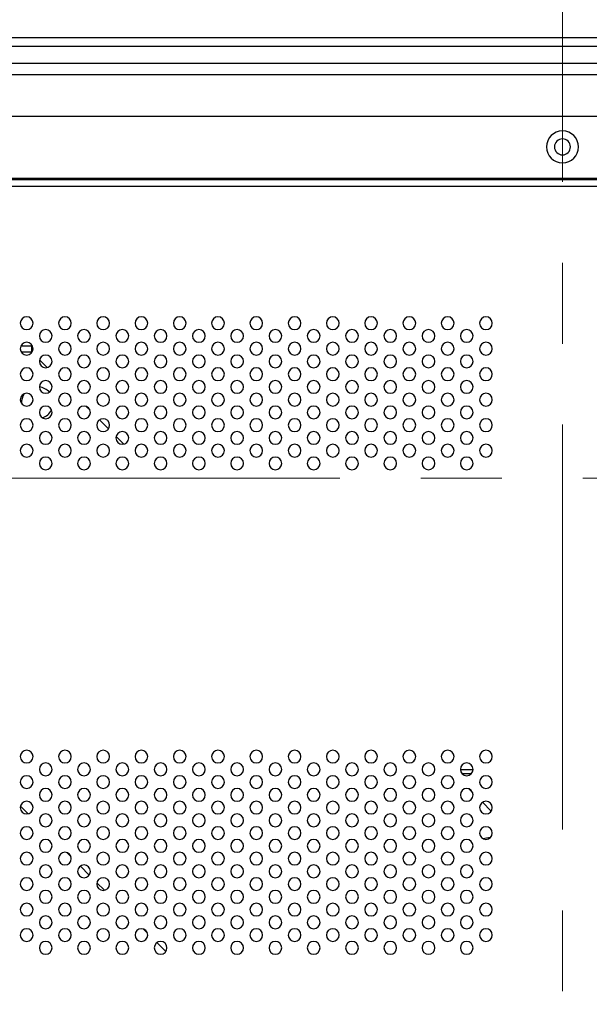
# Model space of a CAD drawing. Header units: millimetres. Extents: x 0 to 1118, y 0 to 864.
# Tile 58 of 254: x 827 to 845, y 432 to 463. Entities that reach past the tile are written whole.
import ezdxf

# ---------------------------------------------------------------- set-up
doc = ezdxf.new("R2010")
doc.units = ezdxf.units.MM
doc.linetypes.add('CENTERX2', pattern=[20.32, 12.7, -2.54, 2.54, -2.54])
doc.styles.add('SLDTEXTSTYLE0', font='TXT', dxfattribs={"width": 0.75})
doc.dimstyles.new('SLDDIMSTYLE4', dxfattribs={"dimtxt": 4.7625, "dimasz": 3.556, "dimexe": 0, "dimexo": 0.0625, "dimgap": 1.190625, "dimtad": 1, "dimdec": 1, "dimlfac": 5, "dimrnd": 1e-09, "dimzin": 4, "dimdsep": 46, "dimtxsty": 'SLDTEXTSTYLE0', "dimsah": 1, "dimcen": 0.09, "dimadec": 0, "dimazin": 1, "dimtfac": 1, "dimtdec": 1, "dimtofl": 0, "dimtmove": 0, "dimatfit": 3, "dimfxl": 1, "dimfrac": 2, "dimtolj": 1, "dimtzin": 12, "dimarcsym": 0})

# ---------------------------------------------------------------- blocks, each defined once
blk = doc.blocks.new('_D_13')
at = {"color": 7, "linetype": 'Continuous', "lineweight": 0}
for p, q in [((804.089, 449.757), (804.089, 498.197)), ((884.089, 449.757), (884.089, 498.197)), ((804.089, 497.197), (884.089, 497.197))]:
    blk.add_line(p, q, dxfattribs=at)
at = {"color": 7, "linetype": 'Continuous', "lineweight": 18}
for points in [[(804.089, 497.197), (807.645, 496.816), (807.645, 497.578)], [(884.089, 497.197), (880.533, 497.578), (880.533, 496.816)]]:
    blk.add_solid(points, dxfattribs=at)
at = {"color": 7, "linetype": 'Continuous', "lineweight": 18, "insert": (836.932, 503.336), "char_height": 4.7625, "attachment_point": 1, "style": 'SLDTEXTSTYLE0'}
blk.add_mtext('400.0', dxfattribs=at)

msp = doc.modelspace()

# ---------------------------------------------------------------- linework, layer by layer
at = {"color": 7, "linetype": 'CENTERX2', "lineweight": 18}
for p, q in [((844.089, 491.081), (844.089, 318.922)), ((804.089, 448.757), (884.089, 448.757))]:
    msp.add_line(p, q, dxfattribs=at)
at = {"color": 7, "linetype": 'Continuous', "lineweight": 25}
for p, q in [((867.146, 462.58), (821.033, 462.58)), ((821.033, 462.321), (867.146, 462.321)), ((861.45, 461.772), (826.729, 461.772)), ((826.729, 461.426), (861.45, 461.426)), ((788.689, 460.125), (899.489, 460.125)), ((900.089, 458.165), (788.089, 458.165)), ((899.849, 458.125), (788.329, 458.125)), ((788.329, 457.925), (899.849, 457.925)), ((827.11, 452.913), (827.456, 452.913)), ((827.455, 452.713), (827.124, 452.713)), ((827.456, 452.714), (827.456, 452.913)), ((827.938, 452.231), (827.696, 452.473)), ((829.278, 450.891), (829.155, 451.013)), ((829.856, 450.313), (829.578, 450.591)), ((830.338, 449.831), (830.096, 450.073)), ((841.289, 439.606), (840.89, 439.606)), ((841.234, 439.486), (840.945, 439.486)), ((841.278, 438.891), (841.155, 439.013)), ((827.334, 438.23), (827.094, 438.469)), ((841.856, 438.313), (841.578, 438.591)), ((841.588, 437.452), (841.768, 437.486)), ((841.768, 437.486), (841.83, 437.482)), ((828.681, 436.882), (828.547, 437.016)), ((829.253, 436.31), (828.975, 436.588)), ((829.734, 435.83), (829.494, 436.069)), ((831.081, 434.482), (830.947, 434.616)), ((831.653, 433.91), (831.375, 434.188))]:
    msp.add_line(p, q, dxfattribs=at)
for centre, radius, start, end in [((844.089, 459.157), 0.5, 0, 180), ((844.089, 459.157), 0.5, 180, 0), ((844.089, 459.157), 0.25, 0, 180), ((844.089, 459.157), 0.25, 180, 0), ((827.289, 453.625), 0.2, 0, 180), ((827.289, 453.625), 0.2, 180, 0), ((828.489, 453.625), 0.2, 0, 180), ((828.489, 453.625), 0.2, 180, 0), ((829.689, 453.625), 0.2, 0, 180), ((829.689, 453.625), 0.2, 180, 0), ((830.889, 453.625), 0.2, 0, 180), ((830.889, 453.625), 0.2, 180, 0), ((832.089, 453.625), 0.2, 0, 180), ((832.089, 453.625), 0.2, 180, 0), ((833.289, 453.625), 0.2, 0, 180), ((833.289, 453.625), 0.2, 180, 0), ((834.489, 453.625), 0.2, 0, 180), ((834.489, 453.625), 0.2, 180, 0), ((835.689, 453.625), 0.2, 0, 180), ((835.689, 453.625), 0.2, 180, 0), ((836.889, 453.625), 0.2, 0, 180), ((836.889, 453.625), 0.2, 180, 0), ((838.089, 453.625), 0.2, 0, 180), ((838.089, 453.625), 0.2, 180, 0), ((839.289, 453.625), 0.2, 0, 180), ((839.289, 453.625), 0.2, 180, 0), ((840.489, 453.625), 0.2, 0, 180), ((840.489, 453.625), 0.2, 180, 0), ((841.689, 453.625), 0.2, 0, 180), ((841.689, 453.625), 0.2, 180, 0), ((827.889, 453.225), 0.2, 0, 180), ((829.089, 453.225), 0.2, 0, 180), ((830.289, 453.225), 0.2, 0, 180), ((831.489, 453.225), 0.2, 0, 180), ((832.689, 453.225), 0.2, 0, 180), ((833.889, 453.225), 0.2, 0, 180), ((835.089, 453.225), 0.2, 0, 180), ((836.289, 453.225), 0.2, 0, 180), ((837.489, 453.225), 0.2, 0, 180), ((838.689, 453.225), 0.2, 0, 180), ((839.889, 453.225), 0.2, 0, 180), ((841.089, 453.225), 0.2, 0, 180), ((827.289, 452.825), 0.2, 0, 180), ((827.889, 453.225), 0.2, 180, 0), ((828.489, 452.825), 0.2, 0, 180), ((829.089, 453.225), 0.2, 180, 0), ((829.689, 452.825), 0.2, 0, 180), ((830.289, 453.225), 0.2, 180, 0), ((830.889, 452.825), 0.2, 0, 180), ((831.489, 453.225), 0.2, 180, 0), ((832.089, 452.825), 0.2, 0, 180), ((832.689, 453.225), 0.2, 180, 0), ((833.289, 452.825), 0.2, 0, 180), ((833.889, 453.225), 0.2, 180, 0), ((834.489, 452.825), 0.2, 0, 180), ((835.089, 453.225), 0.2, 180, 0), ((835.689, 452.825), 0.2, 0, 180), ((836.289, 453.225), 0.2, 180, 0), ((836.889, 452.825), 0.2, 0, 180), ((837.489, 453.225), 0.2, 180, 0), ((838.089, 452.825), 0.2, 0, 180), ((838.689, 453.225), 0.2, 180, 0), ((839.289, 452.825), 0.2, 0, 180), ((839.889, 453.225), 0.2, 180, 0), ((840.489, 452.825), 0.2, 0, 180), ((841.089, 453.225), 0.2, 180, 0), ((841.689, 452.825), 0.2, 0, 180), ((827.289, 452.825), 0.2, 180, 0), ((827.889, 452.425), 0.2, 0, 180), ((828.489, 452.825), 0.2, 180, 0), ((829.089, 452.425), 0.2, 0, 180), ((829.689, 452.825), 0.2, 180, 0), ((830.289, 452.425), 0.2, 0, 180), ((830.889, 452.825), 0.2, 180, 0), ((831.489, 452.425), 0.2, 0, 180), ((832.089, 452.825), 0.2, 180, 0), ((832.689, 452.425), 0.2, 0, 180), ((833.289, 452.825), 0.2, 180, 0), ((833.889, 452.425), 0.2, 0, 180), ((834.489, 452.825), 0.2, 180, 0), ((835.089, 452.425), 0.2, 0, 180), ((835.689, 452.825), 0.2, 180, 0), ((836.289, 452.425), 0.2, 0, 180), ((836.889, 452.825), 0.2, 180, 0), ((837.489, 452.425), 0.2, 0, 180), ((838.089, 452.825), 0.2, 180, 0), ((838.689, 452.425), 0.2, 0, 180), ((839.289, 452.825), 0.2, 180, 0), ((839.889, 452.425), 0.2, 0, 180), ((840.489, 452.825), 0.2, 180, 0), ((841.089, 452.425), 0.2, 0, 180), ((841.689, 452.825), 0.2, 180, 0), ((827.889, 452.425), 0.2, 180, 0), ((829.089, 452.425), 0.2, 180, 0), ((830.289, 452.425), 0.2, 180, 0), ((831.489, 452.425), 0.2, 180, 0), ((832.689, 452.425), 0.2, 180, 0), ((833.889, 452.425), 0.2, 180, 0), ((835.089, 452.425), 0.2, 180, 0), ((836.289, 452.425), 0.2, 180, 0), ((837.489, 452.425), 0.2, 180, 0), ((838.689, 452.425), 0.2, 180, 0), ((839.889, 452.425), 0.2, 180, 0), ((841.089, 452.425), 0.2, 180, 0), ((827.289, 452.025), 0.2, 0, 180), ((827.289, 452.025), 0.2, 180, 0), ((828.489, 452.025), 0.2, 0, 180), ((828.489, 452.025), 0.2, 180, 0), ((829.689, 452.025), 0.2, 0, 180), ((829.689, 452.025), 0.2, 180, 0), ((830.889, 452.025), 0.2, 0, 180), ((830.889, 452.025), 0.2, 180, 0), ((832.089, 452.025), 0.2, 0, 180), ((832.089, 452.025), 0.2, 180, 0), ((833.289, 452.025), 0.2, 0, 180), ((833.289, 452.025), 0.2, 180, 0), ((834.489, 452.025), 0.2, 0, 180), ((834.489, 452.025), 0.2, 180, 0), ((835.689, 452.025), 0.2, 0, 180), ((835.689, 452.025), 0.2, 180, 0), ((836.889, 452.025), 0.2, 0, 180), ((836.889, 452.025), 0.2, 180, 0), ((838.089, 452.025), 0.2, 0, 180), ((838.089, 452.025), 0.2, 180, 0), ((839.289, 452.025), 0.2, 0, 180), ((839.289, 452.025), 0.2, 180, 0), ((840.489, 452.025), 0.2, 0, 180), ((840.489, 452.025), 0.2, 180, 0), ((841.689, 452.025), 0.2, 0, 180), ((841.689, 452.025), 0.2, 180, 0), ((827.889, 451.625), 0.2, 0, 180), ((829.089, 451.625), 0.2, 0, 180), ((830.289, 451.625), 0.2, 0, 180), ((831.489, 451.625), 0.2, 0, 180), ((832.689, 451.625), 0.2, 0, 180), ((833.889, 451.625), 0.2, 0, 180), ((835.089, 451.625), 0.2, 0, 180), ((836.289, 451.625), 0.2, 0, 180), ((837.489, 451.625), 0.2, 0, 180), ((838.689, 451.625), 0.2, 0, 180), ((839.889, 451.625), 0.2, 0, 180), ((841.089, 451.625), 0.2, 0, 180), ((827.289, 451.225), 0.2, 0, 180), ((827.626, 451.128), 0.5, 145.8308, 182.2758), ((827.889, 451.625), 0.2, 180, 0), ((827.626, 451.128), 0.5, 41.3733, 82.7308), ((828.489, 451.225), 0.2, 0, 180), ((829.089, 451.625), 0.2, 180, 0), ((829.689, 451.225), 0.2, 0, 180), ((830.289, 451.625), 0.2, 180, 0), ((830.889, 451.225), 0.2, 0, 180), ((831.489, 451.625), 0.2, 180, 0), ((832.089, 451.225), 0.2, 0, 180), ((832.689, 451.625), 0.2, 180, 0), ((833.289, 451.225), 0.2, 0, 180), ((833.889, 451.625), 0.2, 180, 0), ((834.489, 451.225), 0.2, 0, 180), ((835.089, 451.625), 0.2, 180, 0), ((835.689, 451.225), 0.2, 0, 180), ((836.289, 451.625), 0.2, 180, 0), ((836.889, 451.225), 0.2, 0, 180), ((837.489, 451.625), 0.2, 180, 0), ((838.089, 451.225), 0.2, 0, 180), ((838.689, 451.625), 0.2, 180, 0), ((839.289, 451.225), 0.2, 0, 180), ((839.889, 451.625), 0.2, 180, 0), ((840.489, 451.225), 0.2, 0, 180), ((841.089, 451.625), 0.2, 180, 0), ((841.689, 451.225), 0.2, 0, 180), ((827.289, 451.225), 0.2, 180, 0), ((828.489, 451.225), 0.2, 180, 0), ((829.689, 451.225), 0.2, 180, 0), ((830.889, 451.225), 0.2, 180, 0), ((832.089, 451.225), 0.2, 180, 0), ((833.289, 451.225), 0.2, 180, 0), ((834.489, 451.225), 0.2, 180, 0), ((835.689, 451.225), 0.2, 180, 0), ((836.889, 451.225), 0.2, 180, 0), ((838.089, 451.225), 0.2, 180, 0), ((839.289, 451.225), 0.2, 180, 0), ((840.489, 451.225), 0.2, 180, 0), ((841.689, 451.225), 0.2, 180, 0), ((827.889, 450.825), 0.2, 0, 180), ((827.889, 450.825), 0.2, 180, 0), ((827.626, 451.128), 0.5, 288.49, 333.3362), ((829.089, 450.825), 0.2, 0, 180), ((829.089, 450.825), 0.2, 180, 0), ((830.289, 450.825), 0.2, 0, 180), ((830.289, 450.825), 0.2, 180, 0), ((831.489, 450.825), 0.2, 0, 180), ((831.489, 450.825), 0.2, 180, 0), ((832.689, 450.825), 0.2, 0, 180), ((832.689, 450.825), 0.2, 180, 0), ((833.889, 450.825), 0.2, 0, 180), ((833.889, 450.825), 0.2, 180, 0), ((835.089, 450.825), 0.2, 0, 180), ((835.089, 450.825), 0.2, 180, 0), ((836.289, 450.825), 0.2, 0, 180), ((836.289, 450.825), 0.2, 180, 0), ((837.489, 450.825), 0.2, 0, 180), ((837.489, 450.825), 0.2, 180, 0), ((838.689, 450.825), 0.2, 0, 180), ((838.689, 450.825), 0.2, 180, 0), ((839.889, 450.825), 0.2, 0, 180), ((839.889, 450.825), 0.2, 180, 0), ((841.089, 450.825), 0.2, 0, 180), ((841.089, 450.825), 0.2, 180, 0), ((827.289, 450.425), 0.2, 0, 180), ((828.489, 450.425), 0.2, 0, 180), ((829.689, 450.425), 0.2, 0, 180), ((830.889, 450.425), 0.2, 0, 180), ((832.089, 450.425), 0.2, 0, 180), ((833.289, 450.425), 0.2, 0, 180), ((834.489, 450.425), 0.2, 0, 180), ((835.689, 450.425), 0.2, 0, 180), ((836.889, 450.425), 0.2, 0, 180), ((838.089, 450.425), 0.2, 0, 180), ((839.289, 450.425), 0.2, 0, 180), ((840.489, 450.425), 0.2, 0, 180), ((841.689, 450.425), 0.2, 0, 180), ((827.289, 450.425), 0.2, 180, 0), ((827.889, 450.025), 0.2, 0, 180), ((828.489, 450.425), 0.2, 180, 0), ((829.089, 450.025), 0.2, 0, 180), ((829.689, 450.425), 0.2, 180, 0), ((830.289, 450.025), 0.2, 0, 180), ((830.889, 450.425), 0.2, 180, 0), ((831.489, 450.025), 0.2, 0, 180), ((832.089, 450.425), 0.2, 180, 0), ((832.689, 450.025), 0.2, 0, 180), ((833.289, 450.425), 0.2, 180, 0), ((833.889, 450.025), 0.2, 0, 180), ((834.489, 450.425), 0.2, 180, 0), ((835.089, 450.025), 0.2, 0, 180), ((835.689, 450.425), 0.2, 180, 0), ((836.289, 450.025), 0.2, 0, 180), ((836.889, 450.425), 0.2, 180, 0), ((837.489, 450.025), 0.2, 0, 180), ((838.089, 450.425), 0.2, 180, 0), ((838.689, 450.025), 0.2, 0, 180), ((839.289, 450.425), 0.2, 180, 0), ((839.889, 450.025), 0.2, 0, 180), ((840.489, 450.425), 0.2, 180, 0), ((841.089, 450.025), 0.2, 0, 180), ((841.689, 450.425), 0.2, 180, 0), ((827.889, 450.025), 0.2, 180, 0), ((829.089, 450.025), 0.2, 180, 0), ((830.289, 450.025), 0.2, 180, 0), ((831.489, 450.025), 0.2, 180, 0), ((832.689, 450.025), 0.2, 180, 0), ((833.889, 450.025), 0.2, 180, 0), ((835.089, 450.025), 0.2, 180, 0), ((836.289, 450.025), 0.2, 180, 0), ((837.489, 450.025), 0.2, 180, 0), ((838.689, 450.025), 0.2, 180, 0), ((839.889, 450.025), 0.2, 180, 0), ((841.089, 450.025), 0.2, 180, 0), ((827.289, 449.625), 0.2, 0, 180), ((827.289, 449.625), 0.2, 180, 0), ((828.489, 449.625), 0.2, 0, 180), ((828.489, 449.625), 0.2, 180, 0), ((829.689, 449.625), 0.2, 0, 180), ((829.689, 449.625), 0.2, 180, 0), ((830.889, 449.625), 0.2, 0, 180), ((830.889, 449.625), 0.2, 180, 0), ((832.089, 449.625), 0.2, 0, 180), ((832.089, 449.625), 0.2, 180, 0), ((833.289, 449.625), 0.2, 0, 180), ((833.289, 449.625), 0.2, 180, 0), ((834.489, 449.625), 0.2, 0, 180), ((834.489, 449.625), 0.2, 180, 0), ((835.689, 449.625), 0.2, 0, 180), ((835.689, 449.625), 0.2, 180, 0), ((836.889, 449.625), 0.2, 0, 180), ((836.889, 449.625), 0.2, 180, 0), ((838.089, 449.625), 0.2, 0, 180), ((838.089, 449.625), 0.2, 180, 0), ((839.289, 449.625), 0.2, 0, 180), ((839.289, 449.625), 0.2, 180, 0), ((840.489, 449.625), 0.2, 0, 180), ((840.489, 449.625), 0.2, 180, 0), ((841.689, 449.625), 0.2, 0, 180), ((841.689, 449.625), 0.2, 180, 0), ((827.889, 449.225), 0.2, 0, 180), ((827.889, 449.225), 0.2, 180, 0), ((829.089, 449.225), 0.2, 0, 180), ((829.089, 449.225), 0.2, 180, 0), ((830.289, 449.225), 0.2, 0, 180), ((830.289, 449.225), 0.2, 180, 0), ((831.489, 449.225), 0.2, 0, 180), ((831.489, 449.225), 0.2, 180, 0), ((832.689, 449.225), 0.2, 0, 180), ((832.689, 449.225), 0.2, 180, 0), ((833.889, 449.225), 0.2, 0, 180), ((833.889, 449.225), 0.2, 180, 0), ((835.089, 449.225), 0.2, 0, 180), ((835.089, 449.225), 0.2, 180, 0), ((836.289, 449.225), 0.2, 0, 180), ((836.289, 449.225), 0.2, 180, 0), ((837.489, 449.225), 0.2, 0, 180), ((837.489, 449.225), 0.2, 180, 0), ((838.689, 449.225), 0.2, 0, 180), ((838.689, 449.225), 0.2, 180, 0), ((839.889, 449.225), 0.2, 0, 180), ((839.889, 449.225), 0.2, 180, 0), ((841.089, 449.225), 0.2, 0, 180), ((841.089, 449.225), 0.2, 180, 0), ((827.289, 440.025), 0.2, 0, 180), ((827.289, 440.025), 0.2, 180, 0), ((828.489, 440.025), 0.2, 0, 180), ((828.489, 440.025), 0.2, 180, 0), ((829.689, 440.025), 0.2, 0, 180), ((829.689, 440.025), 0.2, 180, 0), ((830.889, 440.025), 0.2, 0, 180), ((830.889, 440.025), 0.2, 180, 0), ((832.089, 440.025), 0.2, 0, 180), ((832.089, 440.025), 0.2, 180, 0), ((833.289, 440.025), 0.2, 0, 180), ((833.289, 440.025), 0.2, 180, 0), ((834.489, 440.025), 0.2, 0, 180), ((834.489, 440.025), 0.2, 180, 0), ((835.689, 440.025), 0.2, 0, 180), ((835.689, 440.025), 0.2, 180, 0), ((836.889, 440.025), 0.2, 0, 180), ((836.889, 440.025), 0.2, 180, 0), ((838.089, 440.025), 0.2, 0, 180), ((838.089, 440.025), 0.2, 180, 0), ((839.289, 440.025), 0.2, 0, 180), ((839.289, 440.025), 0.2, 180, 0), ((840.489, 440.025), 0.2, 0, 180), ((840.489, 440.025), 0.2, 180, 0), ((841.689, 440.025), 0.2, 0, 180), ((841.689, 440.025), 0.2, 180, 0), ((827.889, 439.625), 0.2, 0, 180), ((829.089, 439.625), 0.2, 0, 180), ((830.289, 439.625), 0.2, 0, 180), ((831.489, 439.625), 0.2, 0, 180), ((832.689, 439.625), 0.2, 0, 180), ((833.889, 439.625), 0.2, 0, 180), ((835.089, 439.625), 0.2, 0, 180), ((836.289, 439.625), 0.2, 0, 180), ((837.489, 439.625), 0.2, 0, 180), ((838.689, 439.625), 0.2, 0, 180), ((839.889, 439.625), 0.2, 0, 180), ((841.089, 439.625), 0.2, 0, 180), ((827.289, 439.225), 0.2, 0, 180), ((827.889, 439.625), 0.2, 180, 0), ((828.489, 439.225), 0.2, 0, 180), ((829.089, 439.625), 0.2, 180, 0), ((829.689, 439.225), 0.2, 0, 180), ((830.289, 439.625), 0.2, 180, 0), ((830.889, 439.225), 0.2, 0, 180), ((831.489, 439.625), 0.2, 180, 0), ((832.089, 439.225), 0.2, 0, 180), ((832.689, 439.625), 0.2, 180, 0), ((833.289, 439.225), 0.2, 0, 180), ((833.889, 439.625), 0.2, 180, 0), ((834.489, 439.225), 0.2, 0, 180), ((835.089, 439.625), 0.2, 180, 0), ((835.689, 439.225), 0.2, 0, 180), ((836.289, 439.625), 0.2, 180, 0), ((836.889, 439.225), 0.2, 0, 180), ((837.489, 439.625), 0.2, 180, 0), ((838.089, 439.225), 0.2, 0, 180), ((838.689, 439.625), 0.2, 180, 0), ((839.289, 439.225), 0.2, 0, 180), ((839.889, 439.625), 0.2, 180, 0), ((840.489, 439.225), 0.2, 0, 180), ((841.089, 439.625), 0.2, 180, 0), ((841.689, 439.225), 0.2, 0, 180), ((827.289, 439.225), 0.2, 180, 0), ((827.889, 438.825), 0.2, 0, 180), ((828.489, 439.225), 0.2, 180, 0), ((829.089, 438.825), 0.2, 0, 180), ((829.689, 439.225), 0.2, 180, 0), ((830.289, 438.825), 0.2, 0, 180), ((830.889, 439.225), 0.2, 180, 0), ((831.489, 438.825), 0.2, 0, 180), ((832.089, 439.225), 0.2, 180, 0), ((832.689, 438.825), 0.2, 0, 180), ((833.289, 439.225), 0.2, 180, 0), ((833.889, 438.825), 0.2, 0, 180), ((834.489, 439.225), 0.2, 180, 0), ((835.089, 438.825), 0.2, 0, 180), ((835.689, 439.225), 0.2, 180, 0), ((836.289, 438.825), 0.2, 0, 180), ((836.889, 439.225), 0.2, 180, 0), ((837.489, 438.825), 0.2, 0, 180), ((838.089, 439.225), 0.2, 180, 0), ((838.689, 438.825), 0.2, 0, 180), ((839.289, 439.225), 0.2, 180, 0), ((839.889, 438.825), 0.2, 0, 180), ((840.489, 439.225), 0.2, 180, 0), ((841.089, 438.825), 0.2, 0, 180), ((841.689, 439.225), 0.2, 180, 0), ((827.889, 438.825), 0.2, 180, 0), ((829.089, 438.825), 0.2, 180, 0), ((830.289, 438.825), 0.2, 180, 0), ((831.489, 438.825), 0.2, 180, 0), ((832.689, 438.825), 0.2, 180, 0), ((833.889, 438.825), 0.2, 180, 0), ((835.089, 438.825), 0.2, 180, 0), ((836.289, 438.825), 0.2, 180, 0), ((837.489, 438.825), 0.2, 180, 0), ((838.689, 438.825), 0.2, 180, 0), ((839.889, 438.825), 0.2, 180, 0), ((841.089, 438.825), 0.2, 180, 0), ((827.289, 438.425), 0.2, 0, 180), ((827.289, 438.425), 0.2, 180, 0), ((828.489, 438.425), 0.2, 0, 180), ((828.489, 438.425), 0.2, 180, 0), ((829.689, 438.425), 0.2, 0, 180), ((829.689, 438.425), 0.2, 180, 0), ((830.889, 438.425), 0.2, 0, 180), ((830.889, 438.425), 0.2, 180, 0), ((832.089, 438.425), 0.2, 0, 180), ((832.089, 438.425), 0.2, 180, 0), ((833.289, 438.425), 0.2, 0, 180), ((833.289, 438.425), 0.2, 180, 0), ((834.489, 438.425), 0.2, 0, 180), ((834.489, 438.425), 0.2, 180, 0), ((835.689, 438.425), 0.2, 0, 180), ((835.689, 438.425), 0.2, 180, 0), ((836.889, 438.425), 0.2, 0, 180), ((836.889, 438.425), 0.2, 180, 0), ((838.089, 438.425), 0.2, 0, 180), ((838.089, 438.425), 0.2, 180, 0), ((839.289, 438.425), 0.2, 0, 180), ((839.289, 438.425), 0.2, 180, 0), ((840.489, 438.425), 0.2, 0, 180), ((840.489, 438.425), 0.2, 180, 0), ((841.689, 438.425), 0.2, 0, 180), ((841.689, 438.425), 0.2, 180, 0), ((827.889, 438.025), 0.2, 0, 180), ((829.089, 438.025), 0.2, 0, 180), ((830.289, 438.025), 0.2, 0, 180), ((831.489, 438.025), 0.2, 0, 180), ((832.689, 438.025), 0.2, 0, 180), ((833.889, 438.025), 0.2, 0, 180), ((835.089, 438.025), 0.2, 0, 180), ((836.289, 438.025), 0.2, 0, 180), ((837.489, 438.025), 0.2, 0, 180), ((838.689, 438.025), 0.2, 0, 180), ((839.889, 438.025), 0.2, 0, 180), ((841.089, 438.025), 0.2, 0, 180), ((827.289, 437.625), 0.2, 0, 180), ((827.889, 438.025), 0.2, 180, 0), ((828.489, 437.625), 0.2, 0, 180), ((829.089, 438.025), 0.2, 180, 0), ((829.689, 437.625), 0.2, 0, 180), ((830.289, 438.025), 0.2, 180, 0), ((830.889, 437.625), 0.2, 0, 180), ((831.489, 438.025), 0.2, 180, 0), ((832.089, 437.625), 0.2, 0, 180), ((832.689, 438.025), 0.2, 180, 0), ((833.289, 437.625), 0.2, 0, 180), ((833.889, 438.025), 0.2, 180, 0), ((834.489, 437.625), 0.2, 0, 180), ((835.089, 438.025), 0.2, 180, 0), ((835.689, 437.625), 0.2, 0, 180), ((836.289, 438.025), 0.2, 180, 0), ((836.889, 437.625), 0.2, 0, 180), ((837.489, 438.025), 0.2, 180, 0), ((838.089, 437.625), 0.2, 0, 180), ((838.689, 438.025), 0.2, 180, 0), ((839.289, 437.625), 0.2, 0, 180), ((839.889, 438.025), 0.2, 180, 0), ((840.489, 437.625), 0.2, 0, 180), ((841.089, 438.025), 0.2, 180, 0), ((841.689, 437.625), 0.2, 0, 180), ((827.289, 437.625), 0.2, 180, 0), ((828.489, 437.625), 0.2, 180, 0), ((829.689, 437.625), 0.2, 180, 0), ((830.889, 437.625), 0.2, 180, 0), ((832.089, 437.625), 0.2, 180, 0), ((833.289, 437.625), 0.2, 180, 0), ((834.489, 437.625), 0.2, 180, 0), ((835.689, 437.625), 0.2, 180, 0), ((836.889, 437.625), 0.2, 180, 0), ((838.089, 437.625), 0.2, 180, 0), ((839.289, 437.625), 0.2, 180, 0), ((840.489, 437.625), 0.2, 180, 0), ((841.689, 437.625), 0.2, 180, 0), ((827.889, 437.225), 0.2, 0, 180), ((827.889, 437.225), 0.2, 180, 0), ((829.089, 437.225), 0.2, 0, 180), ((829.089, 437.225), 0.2, 180, 0), ((830.289, 437.225), 0.2, 0, 180), ((830.289, 437.225), 0.2, 180, 0), ((831.489, 437.225), 0.2, 0, 180), ((831.489, 437.225), 0.2, 180, 0), ((832.689, 437.225), 0.2, 0, 180), ((832.689, 437.225), 0.2, 180, 0), ((833.889, 437.225), 0.2, 0, 180), ((833.889, 437.225), 0.2, 180, 0), ((835.089, 437.225), 0.2, 0, 180), ((835.089, 437.225), 0.2, 180, 0), ((836.289, 437.225), 0.2, 0, 180), ((836.289, 437.225), 0.2, 180, 0), ((837.489, 437.225), 0.2, 0, 180), ((837.489, 437.225), 0.2, 180, 0), ((838.689, 437.225), 0.2, 0, 180), ((838.689, 437.225), 0.2, 180, 0), ((839.889, 437.225), 0.2, 0, 180), ((839.889, 437.225), 0.2, 180, 0), ((841.089, 437.225), 0.2, 0, 180), ((841.089, 437.225), 0.2, 180, 0), ((827.289, 436.825), 0.2, 0, 180), ((828.489, 436.825), 0.2, 0, 180), ((829.689, 436.825), 0.2, 0, 180), ((830.889, 436.825), 0.2, 0, 180), ((832.089, 436.825), 0.2, 0, 180), ((833.289, 436.825), 0.2, 0, 180), ((834.489, 436.825), 0.2, 0, 180), ((835.689, 436.825), 0.2, 0, 180), ((836.889, 436.825), 0.2, 0, 180), ((838.089, 436.825), 0.2, 0, 180), ((839.289, 436.825), 0.2, 0, 180), ((840.489, 436.825), 0.2, 0, 180), ((841.689, 436.825), 0.2, 0, 180), ((827.289, 436.825), 0.2, 180, 0), ((827.889, 436.425), 0.2, 0, 180), ((828.489, 436.825), 0.2, 180, 0), ((829.089, 436.425), 0.2, 0, 180), ((829.689, 436.825), 0.2, 180, 0), ((830.289, 436.425), 0.2, 0, 180), ((830.889, 436.825), 0.2, 180, 0), ((831.489, 436.425), 0.2, 0, 180), ((832.089, 436.825), 0.2, 180, 0), ((832.689, 436.425), 0.2, 0, 180), ((833.289, 436.825), 0.2, 180, 0), ((833.889, 436.425), 0.2, 0, 180), ((834.489, 436.825), 0.2, 180, 0), ((835.089, 436.425), 0.2, 0, 180), ((835.689, 436.825), 0.2, 180, 0), ((836.289, 436.425), 0.2, 0, 180), ((836.889, 436.825), 0.2, 180, 0), ((837.489, 436.425), 0.2, 0, 180), ((838.089, 436.825), 0.2, 180, 0), ((838.689, 436.425), 0.2, 0, 180), ((839.289, 436.825), 0.2, 180, 0), ((839.889, 436.425), 0.2, 0, 180), ((840.489, 436.825), 0.2, 180, 0), ((841.089, 436.425), 0.2, 0, 180), ((841.689, 436.825), 0.2, 180, 0), ((827.889, 436.425), 0.2, 180, 0), ((829.089, 436.425), 0.2, 180, 0), ((830.289, 436.425), 0.2, 180, 0), ((831.489, 436.425), 0.2, 180, 0), ((832.689, 436.425), 0.2, 180, 0), ((833.889, 436.425), 0.2, 180, 0), ((835.089, 436.425), 0.2, 180, 0), ((836.289, 436.425), 0.2, 180, 0), ((837.489, 436.425), 0.2, 180, 0), ((838.689, 436.425), 0.2, 180, 0), ((839.889, 436.425), 0.2, 180, 0), ((841.089, 436.425), 0.2, 180, 0), ((827.289, 436.025), 0.2, 0, 180), ((827.289, 436.025), 0.2, 180, 0), ((828.489, 436.025), 0.2, 0, 180), ((828.489, 436.025), 0.2, 180, 0), ((829.689, 436.025), 0.2, 0, 180), ((829.689, 436.025), 0.2, 180, 0), ((830.889, 436.025), 0.2, 0, 180), ((830.889, 436.025), 0.2, 180, 0), ((832.089, 436.025), 0.2, 0, 180), ((832.089, 436.025), 0.2, 180, 0), ((833.289, 436.025), 0.2, 0, 180), ((833.289, 436.025), 0.2, 180, 0), ((834.489, 436.025), 0.2, 0, 180), ((834.489, 436.025), 0.2, 180, 0), ((835.689, 436.025), 0.2, 0, 180), ((835.689, 436.025), 0.2, 180, 0), ((836.889, 436.025), 0.2, 0, 180), ((836.889, 436.025), 0.2, 180, 0), ((838.089, 436.025), 0.2, 0, 180), ((838.089, 436.025), 0.2, 180, 0), ((839.289, 436.025), 0.2, 0, 180), ((839.289, 436.025), 0.2, 180, 0), ((840.489, 436.025), 0.2, 0, 180), ((840.489, 436.025), 0.2, 180, 0), ((841.689, 436.025), 0.2, 0, 180), ((841.689, 436.025), 0.2, 180, 0), ((827.889, 435.625), 0.2, 0, 180), ((827.889, 435.625), 0.2, 180, 0), ((829.089, 435.625), 0.2, 0, 180), ((829.089, 435.625), 0.2, 180, 0), ((830.289, 435.625), 0.2, 0, 180), ((830.289, 435.625), 0.2, 180, 0), ((831.489, 435.625), 0.2, 0, 180), ((831.489, 435.625), 0.2, 180, 0), ((832.689, 435.625), 0.2, 0, 180), ((832.689, 435.625), 0.2, 180, 0), ((833.889, 435.625), 0.2, 0, 180), ((833.889, 435.625), 0.2, 180, 0), ((835.089, 435.625), 0.2, 0, 180), ((835.089, 435.625), 0.2, 180, 0), ((836.289, 435.625), 0.2, 0, 180), ((836.289, 435.625), 0.2, 180, 0), ((837.489, 435.625), 0.2, 0, 180), ((837.489, 435.625), 0.2, 180, 0), ((838.689, 435.625), 0.2, 0, 180), ((838.689, 435.625), 0.2, 180, 0), ((839.889, 435.625), 0.2, 0, 180), ((839.889, 435.625), 0.2, 180, 0), ((841.089, 435.625), 0.2, 0, 180), ((841.089, 435.625), 0.2, 180, 0), ((827.289, 435.225), 0.2, 0, 180), ((828.489, 435.225), 0.2, 0, 180), ((829.689, 435.225), 0.2, 0, 180), ((830.889, 435.225), 0.2, 0, 180), ((832.089, 435.225), 0.2, 0, 180), ((833.289, 435.225), 0.2, 0, 180), ((834.489, 435.225), 0.2, 0, 180), ((835.689, 435.225), 0.2, 0, 180), ((836.889, 435.225), 0.2, 0, 180), ((838.089, 435.225), 0.2, 0, 180), ((839.289, 435.225), 0.2, 0, 180), ((840.489, 435.225), 0.2, 0, 180), ((841.689, 435.225), 0.2, 0, 180), ((827.289, 435.225), 0.2, 180, 0), ((827.889, 434.825), 0.2, 0, 180), ((828.489, 435.225), 0.2, 180, 0), ((829.089, 434.825), 0.2, 0, 180), ((829.689, 435.225), 0.2, 180, 0), ((830.289, 434.825), 0.2, 0, 180), ((830.889, 435.225), 0.2, 180, 0), ((831.489, 434.825), 0.2, 0, 180), ((832.089, 435.225), 0.2, 180, 0), ((832.689, 434.825), 0.2, 0, 180), ((833.289, 435.225), 0.2, 180, 0), ((833.889, 434.825), 0.2, 0, 180), ((834.489, 435.225), 0.2, 180, 0), ((835.089, 434.825), 0.2, 0, 180), ((835.689, 435.225), 0.2, 180, 0), ((836.289, 434.825), 0.2, 0, 180), ((836.889, 435.225), 0.2, 180, 0), ((837.489, 434.825), 0.2, 0, 180), ((838.089, 435.225), 0.2, 180, 0), ((838.689, 434.825), 0.2, 0, 180), ((839.289, 435.225), 0.2, 180, 0), ((839.889, 434.825), 0.2, 0, 180), ((840.489, 435.225), 0.2, 180, 0), ((841.089, 434.825), 0.2, 0, 180), ((841.689, 435.225), 0.2, 180, 0), ((827.889, 434.825), 0.2, 180, 0), ((829.089, 434.825), 0.2, 180, 0), ((830.289, 434.825), 0.2, 180, 0), ((831.489, 434.825), 0.2, 180, 0), ((832.689, 434.825), 0.2, 180, 0), ((833.889, 434.825), 0.2, 180, 0), ((835.089, 434.825), 0.2, 180, 0), ((836.289, 434.825), 0.2, 180, 0), ((837.489, 434.825), 0.2, 180, 0), ((838.689, 434.825), 0.2, 180, 0), ((839.889, 434.825), 0.2, 180, 0), ((841.089, 434.825), 0.2, 180, 0), ((827.289, 434.425), 0.2, 0, 180), ((827.289, 434.425), 0.2, 180, 0), ((828.489, 434.425), 0.2, 0, 180), ((828.489, 434.425), 0.2, 180, 0), ((829.689, 434.425), 0.2, 0, 180), ((829.689, 434.425), 0.2, 180, 0), ((830.889, 434.425), 0.2, 0, 180), ((830.889, 434.425), 0.2, 180, 0), ((832.089, 434.425), 0.2, 0, 180), ((832.089, 434.425), 0.2, 180, 0), ((833.289, 434.425), 0.2, 0, 180), ((833.289, 434.425), 0.2, 180, 0), ((834.489, 434.425), 0.2, 0, 180), ((834.489, 434.425), 0.2, 180, 0), ((835.689, 434.425), 0.2, 0, 180), ((835.689, 434.425), 0.2, 180, 0), ((836.889, 434.425), 0.2, 0, 180), ((836.889, 434.425), 0.2, 180, 0), ((838.089, 434.425), 0.2, 0, 180), ((838.089, 434.425), 0.2, 180, 0), ((839.289, 434.425), 0.2, 0, 180), ((839.289, 434.425), 0.2, 180, 0), ((840.489, 434.425), 0.2, 0, 180), ((840.489, 434.425), 0.2, 180, 0), ((841.689, 434.425), 0.2, 0, 180), ((841.689, 434.425), 0.2, 180, 0), ((827.889, 434.025), 0.2, 0, 180), ((829.089, 434.025), 0.2, 0, 180), ((830.289, 434.025), 0.2, 0, 180), ((831.489, 434.025), 0.2, 0, 180), ((832.689, 434.025), 0.2, 0, 180), ((833.889, 434.025), 0.2, 0, 180), ((835.089, 434.025), 0.2, 0, 180), ((836.289, 434.025), 0.2, 0, 180), ((837.489, 434.025), 0.2, 0, 180), ((838.689, 434.025), 0.2, 0, 180), ((839.889, 434.025), 0.2, 0, 180), ((841.089, 434.025), 0.2, 0, 180), ((827.889, 434.025), 0.2, 180, 0), ((829.089, 434.025), 0.2, 180, 0), ((830.289, 434.025), 0.2, 180, 0), ((831.489, 434.025), 0.2, 180, 0), ((832.689, 434.025), 0.2, 180, 0), ((833.889, 434.025), 0.2, 180, 0), ((835.089, 434.025), 0.2, 180, 0), ((836.289, 434.025), 0.2, 180, 0), ((837.489, 434.025), 0.2, 180, 0), ((838.689, 434.025), 0.2, 180, 0), ((839.889, 434.025), 0.2, 180, 0), ((841.089, 434.025), 0.2, 180, 0)]:
    msp.add_arc(centre, radius, start, end, dxfattribs=at)

# ---------------------------------------------------------------- dimensions: what is measured, and where the dimension line sits
at = {"color": 7, "linetype": 'Continuous', "lineweight": 18}
dim = msp.add_linear_dim(base=(884.089, 497.197), p1=(804.089, 448.757), p2=(884.089, 448.757), angle=0, dimstyle='SLDDIMSTYLE4', dxfattribs=at)
dim.commit()
dim.dimension.update_dxf_attribs({"geometry": '_D_13', "text_midpoint": (844.847, 497.197), "dimtype": 160})

doc.saveas('drawing.dxf')
